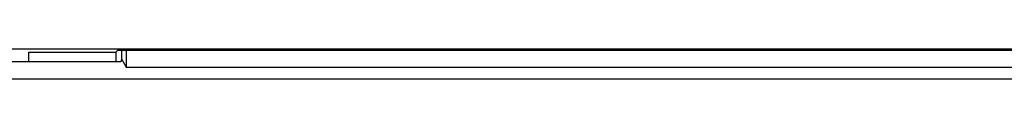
# Model space of a CAD drawing. Header units: millimetres. Extents: x -641 to 119, y -160 to 916.
# Tile 22 of 64: x -419.569 to -406.256, y 498.331 to 498.745. Entities that reach past the tile are written whole.
import ezdxf

# ---------------------------------------------------------------- set-up
doc = ezdxf.new("R2010")
doc.units = ezdxf.units.MM
doc.header["$LTSCALE"] = 32.67
doc.layers.get('0').update_dxf_attribs({"linetype": 'CONTINUOUS'})

msp = doc.modelspace()

# ---------------------------------------------------------------- linework, layer by layer
at = {"color": 7, "linetype": 'Continuous'}
for p, q in [((-421.639, 498.745), (-379.649, 498.745)), ((-418.27, 498.697), (-418.244, 498.723)), ((-418.244, 498.723), (-383.044, 498.723)), ((-418.194, 498.723), (-418.194, 498.606)), ((-418.129, 498.723), (-418.129, 498.497)), ((-419.444, 498.567), (-419.444, 498.697)), ((-419.444, 498.697), (-418.27, 498.697)), ((-418.27, 498.697), (-418.27, 498.567)), ((-418.194, 498.606), (-418.202, 498.567)), ((-418.194, 498.606), (-418.129, 498.497)), ((-418.202, 498.567), (-419.694, 498.567)), ((-418.129, 498.497), (-383.16, 498.497)), ((-372.948, 498.331), (-428.28, 498.331))]:
    msp.add_line(p, q, dxfattribs=at)

doc.saveas('drawing.dxf')
